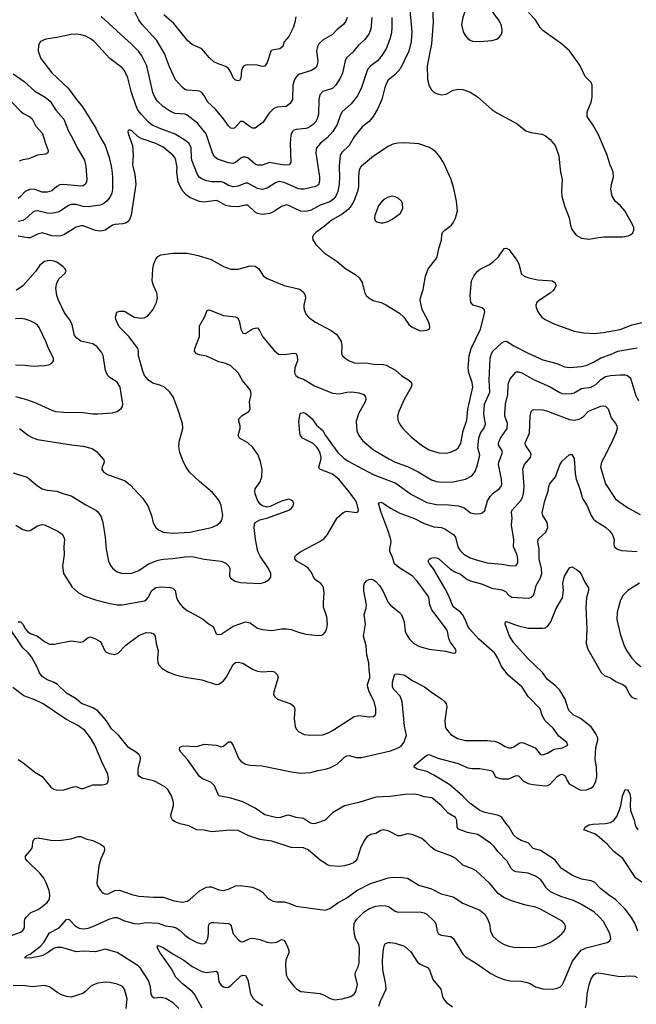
# Model space of a CAD drawing. Header units: inches. Extents: x 1308439 to 1441336, y 959892 to 1036309.
# Tile 71 of 167: x 1353444 to 1358543, y 993065 to 1001211. Entities that reach past the tile are written whole.
import ezdxf

# ---------------------------------------------------------------- set-up
doc = ezdxf.new("R2010")
doc.units = ezdxf.units.IN
doc.header["$MEASUREMENT"] = 0
doc.layers.add('B3050', color=7, linetype='Continuous')
doc.layers.add('B3959', color=7, linetype='Continuous')

msp = doc.modelspace()

# ---------------------------------------------------------------- linework, layer by layer
at = {"layer": 'B3050', "color": 6, "elevation": 3900}
msp.add_lwpolyline([(1357210, 1001414.4), (1357190, 1001406.4), (1357178.2, 1001390), (1357135.7, 1001310), (1357107.9, 1001230), (1357098.5, 1001170), (1357112.4, 1001110), (1357130, 1001077.5), (1357150, 1001055.5), (1357170, 1001041.1), (1357190, 1001034.1), (1357250, 1001029.3), (1357350, 1001037.7), (1357389.1, 1001050.9), (1357412.4, 1001070), (1357428.1, 1001090), (1357434.7, 1001110), (1357434.8, 1001130), (1357424.6, 1001170), (1357404.4, 1001210), (1357310, 1001339.5), (1357250, 1001395.5)], close=True, dxfattribs=at)
at = {"layer": 'B3050', "color": 6}
for points, elevation in [([(1356151.9, 1001230), (1356141.9, 1001198.1), (1356122.8, 1001170), (1356070.2, 1001129.8), (1356030, 1001089), (1355954.3, 1001045.7), (1355917.6, 1001010), (1355907.1, 1000990), (1355899.2, 1000950), (1355909.6, 1000870.4), (1355907.7, 1000852.3), (1355900.9, 1000830), (1355887.5, 1000810), (1355857.4, 1000790), (1355759.1, 1000760.9), (1355741.7, 1000750), (1355726.8, 1000733.2), (1355713.1, 1000706.9), (1355703.6, 1000670), (1355698.7, 1000550), (1355681.1, 1000518.9), (1355647.3, 1000492.7), (1355572, 1000488), (1355544.5, 1000475.5), (1355504.9, 1000435.1), (1355458.1, 1000361.9), (1355390, 1000314), (1355370, 1000313.9), (1355350, 1000323.4), (1355290, 1000369.9), (1355270, 1000368.7), (1355223, 1000317), (1355210, 1000309.9), (1355190, 1000314.3), (1355170, 1000331.5), (1355130, 1000390.3), (1355062.7, 1000470), (1355000.6, 1000530), (1354967.9, 1000587.9), (1354950, 1000609.6), (1354930, 1000619.9), (1354910, 1000623.6), (1354830, 1000626.6), (1354810, 1000634.2), (1354790, 1000649.9), (1354733.4, 1000713.4), (1354682.3, 1000822.3), (1354640.2, 1000930), (1354577.9, 1001037.9), (1354454.3, 1001174.3), (1354430.2, 1001210), (1354390, 1001287.9)], 3400), ([(1356670.2, 1001290), (1356686.8, 1001110), (1356682.6, 1001030), (1356661.5, 1000950), (1356592.2, 1000807.8), (1356550, 1000758.1), (1356490.9, 1000710), (1356479, 1000690), (1356463.7, 1000650), (1356438.8, 1000550), (1356402.6, 1000470), (1356367.7, 1000410), (1356333.9, 1000370), (1356276.6, 1000323.4), (1356210, 1000241.6), (1356169.8, 1000170), (1356107.5, 1000112.5), (1356094.7, 1000090), (1356086.3, 1000000)], 3700), ([(1356857, 1001310), (1356864.5, 1001190), (1356850, 1001010), (1356812.6, 1000830), (1356817.6, 1000717.6), (1356828.3, 1000668.3), (1356850, 1000631.4), (1356870, 1000610.2), (1356890, 1000599.8), (1356929.8, 1000590.2), (1356970, 1000593.5), (1357030, 1000628.5), (1357070, 1000636.8), (1357110, 1000634.3), (1357170.8, 1000610.8), (1357230, 1000573.8), (1357350, 1000466.7), (1357390, 1000440.6), (1357558.3, 1000350), (1357630, 1000290.8), (1357670, 1000278), (1357764.2, 1000264.2), (1357791.6, 1000250), (1357830, 1000220.2), (1357872.1, 1000170), (1357903.5, 1000083.5), (1357912, 1000000)], 3800), ([(1356355.2, 1001230), (1356348.5, 1001131.5), (1356330.6, 1001090), (1356296.6, 1001043.4), (1356243.6, 1000996.4), (1356197.7, 1000942.3), (1356145.4, 1000894.6), (1356134.7, 1000870), (1356112.6, 1000767.4), (1356093.1, 1000726.9), (1356054.4, 1000665.6), (1356030, 1000642.9), (1355950, 1000615.9), (1355926, 1000590), (1355916.7, 1000550), (1355915.5, 1000430), (1355904.4, 1000390), (1355890, 1000364.3), (1355870, 1000343), (1355830, 1000316.7), (1355809.5, 1000310.5), (1355730, 1000303.8), (1355710, 1000296.5), (1355696.3, 1000283.7), (1355685.7, 1000254.3), (1355680.3, 1000190), (1355686.2, 1000030), (1355673.2, 1000010), (1355653.1, 1000006.9), (1355615.8, 1000010), (1355510, 1000028.8), (1355450, 1000008), (1355410, 1000008.2), (1355390, 1000017.1), (1355330, 1000067.6), (1355310, 1000074.7), (1355290, 1000073.6), (1355274, 1000066), (1355230, 1000030.4), (1355210, 1000022.1), (1355170, 1000027.3), (1355078.4, 1000058.4), (1355056.2, 1000076.2), (1355041.2, 1000101.2), (1354986.4, 1000266.4), (1354915.2, 1000355.2), (1354830, 1000421.5), (1354813, 1000430), (1354730, 1000435.7), (1354690, 1000450.8), (1354634.5, 1000490), (1354580.5, 1000540.5), (1354561.4, 1000570), (1354545.4, 1000610), (1354495.9, 1000830), (1354453.3, 1000913.3), (1354425.4, 1000950), (1354370, 1001006.7), (1354117.2, 1001237.2)], 3500), ([(1355726.4, 1001233.6), (1355719.9, 1001190), (1355707.4, 1001150), (1355670, 1001072.4), (1355631.4, 1001028.6), (1355620.1, 1000990), (1355596.6, 1000970), (1355530, 1000958.1), (1355520.1, 1000950), (1355490, 1000856.3), (1355470, 1000826.1), (1355450, 1000825), (1355410, 1000833.9), (1355330, 1000837.3), (1355310, 1000834.5), (1355294.8, 1000825.2), (1355286, 1000814), (1355277.5, 1000790), (1355271.5, 1000728.5), (1355265.1, 1000710), (1355250, 1000705.9), (1355228.5, 1000710), (1355208.2, 1000730), (1355190, 1000775.7), (1355170, 1000807.8), (1355150, 1000823.2), (1355085.3, 1000845.3), (1355050, 1000863.2), (1355010, 1000897.1), (1354949, 1000969), (1354870, 1001007.1), (1354835.2, 1001035.2), (1354718.4, 1001178.4), (1354635.6, 1001250)], 3300), ([(1356520.9, 1001230), (1356521.8, 1001150), (1356517.8, 1001102.2), (1356506, 1001050), (1356474.2, 1000970), (1356434.4, 1000905.6), (1356403.8, 1000870), (1356349, 1000830), (1356321.7, 1000798.3), (1356271.3, 1000648.7), (1356239, 1000581), (1356184.3, 1000515.7), (1356110.9, 1000449.1), (1356097.3, 1000422.7), (1356070, 1000344), (1356034.8, 1000285.2), (1355986.3, 1000233.7), (1355931, 1000189), (1355899.8, 1000150), (1355893.3, 1000110), (1355909.5, 1000000)], 3600), ([(1358331.9, 1000000), (1358328.4, 1000008.4), (1358302.4, 1000090), (1358230, 1000258.8), (1358190, 1000331.6), (1358137.5, 1000410), (1358138, 1000450), (1358169.2, 1000530), (1358179.2, 1000570), (1358178.5, 1000670), (1358170.5, 1000690), (1358119.7, 1000739.7), (1358075.1, 1000835.1), (1357990, 1000952.5), (1357924.1, 1001010), (1357770, 1001121.3), (1357747.2, 1001147.2), (1357710.4, 1001210.4), (1357652.7, 1001270)], 3800), ([(1354887.4, 1000000), (1354868.6, 1000050), (1354864.4, 1000070), (1354863.3, 1000150), (1354845.8, 1000185.8), (1354810, 1000214.8), (1354730, 1000264.4), (1354610, 1000306.9), (1354539.6, 1000339.6), (1354510, 1000363.8), (1354450, 1000425.9), (1354422.2, 1000462.2), (1354403.1, 1000503.1), (1354367.3, 1000610), (1354338.2, 1000730), (1354310, 1000789.3), (1354290, 1000813.2), (1354190, 1000890.7), (1354059.5, 1001030), (1354030, 1001052.7), (1353990, 1001073.6), (1353950, 1001086.6), (1353910, 1001092.1), (1353870, 1001088.9), (1353750, 1001063.5), (1353658.6, 1001050), (1353617.1, 1001030), (1353598.6, 1001001.4), (1353597.2, 1000950), (1353617.9, 1000890), (1353710.4, 1000770), (1353845.4, 1000645.4), (1353912.7, 1000550), (1353964, 1000490), (1354074.5, 1000314.5), (1354110, 1000238), (1354149.9, 1000169.9), (1354165.7, 1000130), (1354184, 1000070), (1354199.1, 1000000)], 3600), ([(1353390, 1000761.9), (1353480, 1000700), (1353570, 1000618.9), (1353655, 1000570), (1353696.4, 1000536.4), (1353742.9, 1000462.9), (1353808.1, 1000388.1), (1353847.8, 1000290), (1353881.7, 1000230), (1353917.9, 1000150), (1353979.5, 1000050), (1353988.7, 1000010), (1353989.6, 1000000)], 3500), ([(1353339.6, 1000570), (1353450, 1000454), (1353475, 1000435), (1353528.3, 1000408.3), (1353547.7, 1000390), (1353578.3, 1000330), (1353633.5, 1000270), (1353654.3, 1000194.3), (1353680.3, 1000130), (1353676.9, 1000110), (1353661, 1000099), (1353590, 1000089.6), (1353518.9, 1000061.1), (1353470, 1000052.2), (1353439.2, 1000040.8)], 3400), ([(1354743.5, 1000000), (1354734.9, 1000050), (1354728, 1000070), (1354711, 1000090), (1354630, 1000155.7), (1354570, 1000187.1), (1354447.5, 1000227.5), (1354422.3, 1000242.3), (1354370, 1000290.8), (1354350, 1000299.9), (1354338.4, 1000290), (1354339.9, 1000270), (1354375.4, 1000170), (1354382.4, 1000090), (1354377.2, 1000010), (1354379.6, 1000000)], 3700), ([(1356961.7, 1000000), (1356948.4, 1000028.4), (1356917.3, 1000077.3), (1356881.4, 1000121.4), (1356833.7, 1000153.7), (1356743.8, 1000183.8), (1356630, 1000193.3), (1356570, 1000190.3), (1356530, 1000180.7), (1356490, 1000162.8), (1356370, 1000083.1), (1356271.7, 1000000)], 3800)]:
    msp.add_lwpolyline(points, dxfattribs=dict(at, elevation=elevation))
at = {"layer": 'B3959', "color": 6}
for points, elevation in [([(1354379.6, 1000000), (1354397, 999930), (1354403.9, 999850), (1354366.7, 999593.3), (1354350.1, 999550), (1354328.3, 999531.7), (1354297.4, 999522.6), (1354230, 999517.9), (1354210, 999512), (1354150, 999471), (1354130, 999464.1), (1354110, 999461.8), (1354070, 999466.7), (1353970, 999504.3), (1353950, 999506.9), (1353910, 999495), (1353810, 999431.6), (1353770, 999421.3), (1353710, 999423.2), (1353630, 999446.9), (1353590, 999436.6), (1353530, 999407.6), (1353510, 999405.5), (1353430, 999420)], 3700), ([(1354199.1, 1000000), (1354206.3, 999966.3), (1354211.5, 999910), (1354211.8, 999810), (1354205.2, 999774.8), (1354193.7, 999750), (1354167.1, 999712.9), (1354140.6, 999690), (1354110, 999676.6), (1354010, 999662.8), (1353970, 999665), (1353910, 999681.4), (1353870, 999681.5), (1353847.1, 999672.9), (1353770, 999621.6), (1353710, 999607.4), (1353670, 999609), (1353590, 999629.4), (1353570, 999626.7), (1353550, 999615), (1353490, 999559.5), (1353470, 999549.8), (1353430, 999541.8)], 3600), ([(1353989.6, 1000000), (1353999.4, 999890), (1353996.7, 999870), (1353986.7, 999850), (1353970, 999837.1), (1353950, 999832.8), (1353810, 999847.2), (1353776, 999844), (1353750, 999830.4), (1353710, 999796.4), (1353670, 999782.9), (1353630, 999784.5), (1353570, 999805.5), (1353530, 999808.7), (1353490, 999790.2), (1353450, 999747), (1353430, 999731.2)], 3500), ([(1356086.3, 1000000), (1356085.4, 999990), (1356089.3, 999910), (1356086.5, 999850), (1356075.2, 999790), (1356059.1, 999750), (1356042.5, 999730), (1356010, 999704.2), (1355930, 999677.6), (1355850, 999632), (1355810, 999624.1), (1355770, 999628.2), (1355730, 999642.4), (1355670, 999674.1), (1355650, 999678.6), (1355610, 999666.5), (1355550, 999627.2), (1355511.9, 999608.1), (1355450, 999599.2), (1355410, 999607.2), (1355390, 999618.2), (1355330, 999675.2), (1355310, 999677.4), (1355250, 999663.6), (1355190, 999665.2), (1355150, 999673.8), (1355090, 999707.4), (1355070, 999713.9), (1354970, 999700.5), (1354930, 999707), (1354890, 999722.2), (1354850, 999741.1), (1354821.2, 999761.2), (1354793.3, 999793.3), (1354770, 999832.3), (1354755.8, 999870), (1354748, 999912), (1354743.6, 999950), (1354745.2, 999990), (1354743.5, 1000000)], 3700), ([(1355909.5, 1000000), (1355922.7, 999910), (1355923.9, 999876.1), (1355914.9, 999845.1), (1355890.3, 999829.7), (1355796.9, 999810), (1355770, 999808.6), (1355750, 999812.8), (1355630, 999863.3), (1355590, 999872.6), (1355558.1, 999861.9), (1355490, 999816.3), (1355450, 999805.7), (1355410, 999815.2), (1355330, 999857.7), (1355310, 999859.7), (1355250, 999834.9), (1355210, 999828.3), (1355170, 999838.6), (1355130, 999863.4), (1355110, 999869.8), (1355029.1, 999869.1), (1354990, 999878.4), (1354950, 999895), (1354929, 999909), (1354913.8, 999930), (1354887.4, 1000000)], 3600), ([(1356271.7, 1000000), (1356265.4, 999994.6), (1356251.1, 999968.9), (1356245.4, 999910), (1356245.5, 999830), (1356237.8, 999790), (1356206.7, 999710), (1356185.8, 999670), (1356160.2, 999639.8), (1356110, 999600.9), (1356020.5, 999550), (1355960.9, 999499.1), (1355892.2, 999450), (1355872.5, 999430), (1355865.6, 999410), (1355868.9, 999390), (1355892.4, 999350), (1355961.7, 999281.7), (1356069.5, 999210), (1356142.4, 999150), (1356222.4, 999102.4), (1356253.5, 999073.5), (1356275.6, 999035.6), (1356295.7, 998955.7), (1356310.5, 998930.5), (1356330.1, 998910.1), (1356368, 998888), (1356433.4, 998870), (1356473.2, 998853.2), (1356584.1, 998784.1), (1356621, 998750), (1356662.9, 998690), (1356690, 998667.1), (1356750, 998639.7), (1356770, 998636.5), (1356810, 998641.1), (1356830, 998651), (1356834.9, 998665.1), (1356832.5, 998690), (1356816.5, 998730), (1356773.8, 998810), (1356755.8, 998890), (1356758.5, 998910), (1356781.6, 998978.4), (1356799.6, 999090), (1356822, 999150), (1356886.7, 999230), (1356896.6, 999250), (1356910, 999317.4), (1356933.5, 999386.5), (1356934.7, 999430), (1356941.4, 999450), (1356959.1, 999470), (1357013.7, 999510), (1357029.1, 999530.9), (1357047.2, 999570), (1357063.7, 999630), (1357055.1, 999710), (1357035.6, 999815.6), (1357012.9, 999890), (1356961.7, 1000000)], 3800), ([(1357912, 1000000), (1357917.1, 999950), (1357931.6, 999890), (1357925.4, 999790), (1357928.9, 999750), (1357950.7, 999670), (1357989.2, 999570.8), (1357998.1, 999510), (1358010, 999476.5), (1358047.3, 999427.3), (1358090, 999402.2), (1358150, 999395.3), (1358230, 999408.6), (1358274.5, 999414.5), (1358430, 999414.7), (1358476.8, 999423.2), (1358494.7, 999430), (1358513.5, 999446.5), (1358522.4, 999470), (1358521.7, 999490), (1358515.3, 999510), (1358449.2, 999630), (1358414, 999670), (1358369, 999709), (1358342.8, 999750), (1358331.5, 999810), (1358337.6, 999850), (1358356, 999910), (1358352.7, 999950), (1358331.9, 1000000)], 3800), ([(1353442.2, 997830), (1353517.8, 997770), (1353551.5, 997751.5), (1353590, 997738.1), (1353873.4, 997693.4), (1353970, 997683.7), (1354044.2, 997664.2), (1354078.3, 997638.3), (1354138.8, 997570), (1354141.1, 997550), (1354125.1, 997510), (1354124.3, 997490), (1354136.4, 997470), (1354170, 997448.5), (1354316.9, 997396.9), (1354359.9, 997359.9), (1354462, 997250), (1354502.6, 997190), (1354533.5, 997110), (1354548.2, 997048.2), (1354569.7, 997009.7), (1354592.5, 996990), (1354630, 996970.5), (1354710, 996963.1), (1354850, 996971.7), (1355030, 997010.7), (1355075.2, 997030), (1355102.7, 997050), (1355116.2, 997070), (1355122.6, 997110), (1355111, 997191), (1355093.8, 997230), (1355070, 997264.5), (1355038.4, 997298.4), (1354931.6, 997390), (1354848.9, 997468.9), (1354819.5, 997510), (1354799.1, 997550), (1354769.5, 997630), (1354760.9, 997679.1), (1354764.5, 997730), (1354792.2, 997830), (1354789.9, 997870), (1354751.8, 997990), (1354713, 998090), (1354685.4, 998130), (1354640.4, 998170), (1354610, 998185.5), (1354544.4, 998204.4), (1354510, 998229), (1354489.4, 998250), (1354473.7, 998273.7), (1354462.8, 998302.8), (1354427.6, 998430), (1354426.1, 998470), (1354420.1, 998490), (1354350, 998586.1), (1354267.2, 998670), (1354240.2, 998730), (1354236.5, 998750), (1354246.6, 998790), (1354270, 998800.8), (1354310, 998798.4), (1354390, 998750.1), (1354450, 998741.1), (1354474.4, 998745.6), (1354500.6, 998759.4), (1354544.9, 998810), (1354574.6, 998870), (1354582.8, 998910), (1354578.4, 998950), (1354550.8, 999010.8), (1354540.2, 999050), (1354545.7, 999150), (1354553.1, 999190), (1354568.9, 999231.1), (1354587.2, 999252.8), (1354610, 999264.7), (1354710, 999279.3), (1354830, 999279.6), (1354920.7, 999260.7), (1355028, 999228), (1355130, 999168), (1355190, 999147.4), (1355250, 999147.5), (1355350, 999175.1), (1355390, 999173.1), (1355420.6, 999150), (1355459.2, 999090), (1355490, 999069.2), (1355630, 999013.2), (1355750, 998983.4), (1355773, 998973), (1355793.5, 998953.5), (1355805.7, 998930), (1355808.4, 998910), (1355793.2, 998850), (1355792.4, 998830), (1355796.3, 998810), (1355813.2, 998773.2), (1355832.8, 998750), (1355885, 998710), (1356019.6, 998639.6), (1356065.5, 998605.5), (1356103.1, 998550), (1356108.9, 998510), (1356104.8, 998450), (1356114.8, 998430), (1356135.7, 998410), (1356170, 998387.7), (1356213.1, 998373.1), (1356250, 998369.8), (1356310, 998372.5), (1356370, 998362.4), (1356450, 998358.7), (1356473.4, 998353.4), (1356551.1, 998311.1), (1356605.5, 998265.5), (1356661.1, 998230), (1356684, 998210), (1356688, 998190), (1356681.3, 998170), (1356624.1, 998070), (1356578.7, 997970), (1356569.3, 997930), (1356574, 997890), (1356595.1, 997850), (1356611.2, 997830), (1356681.3, 997761.3), (1356767.3, 997690), (1356830, 997652.6), (1356910, 997628.7), (1356970, 997625.9), (1357008, 997632), (1357050, 997651.4), (1357070, 997668.7), (1357091.8, 997708.2), (1357112.8, 997810), (1357142.6, 997897.4), (1357149.1, 997990), (1357190.9, 998170), (1357187.1, 998210), (1357159.6, 998290), (1357152.4, 998330), (1357161.5, 998430), (1357178.6, 998490), (1357256.2, 998650), (1357290.9, 998790), (1357288.1, 998810), (1357270, 998827.5), (1357194, 998850), (1357175.2, 998870), (1357168.3, 998930), (1357180.3, 999050), (1357199.9, 999090), (1357229.3, 999130.7), (1357252.9, 999147.1), (1357330, 999184.9), (1357363.3, 999210), (1357403.1, 999250), (1357450, 999317.8), (1357470, 999321.9), (1357490, 999310.8), (1357550, 999231.1), (1357572.9, 999190), (1357592.3, 999112.3), (1357615.5, 999090), (1357654.9, 999074.9), (1357730, 999059.2), (1357850, 999050.6), (1357873.1, 999033.1), (1357876.8, 999010), (1357870.7, 998990), (1357854.6, 998970), (1357831.1, 998948.9), (1357742.6, 998890), (1357721.3, 998870), (1357712.3, 998850), (1357714, 998830), (1357730, 998794), (1357762.9, 998750), (1357789.2, 998730), (1357856.9, 998696.9), (1358030, 998633.4), (1358110, 998620.4), (1358193.9, 998613.9), (1358270, 998622.6), (1358410, 998647.7), (1358510, 998686), (1358590, 998705.8)], 3700), ([(1353410, 998094), (1353491.8, 998071.8), (1353570, 998045.3), (1353710, 997979.5), (1353740.9, 997970), (1353810, 997963.5), (1353970, 997959.9), (1354050, 997949.3), (1354090, 997949), (1354210, 997958.3), (1354249.6, 997970.4), (1354284.3, 997995.7), (1354292.7, 998010), (1354296.1, 998030), (1354273.7, 998170), (1354251, 998210.9), (1354190, 998249.9), (1354170, 998270.9), (1354154.7, 998310), (1354134.1, 998434.1), (1354119.6, 998459.6), (1354083.5, 998503.5), (1354050, 998530.7), (1353950, 998552.7), (1353915.5, 998575.5), (1353897.4, 998597.4), (1353877.8, 998690), (1353856, 998730), (1353812.8, 998790), (1353764.4, 998890), (1353749.9, 998930.1), (1353742.7, 998990), (1353750, 999035.2), (1353769.2, 999070.8), (1353815.8, 999110), (1353828.4, 999130), (1353818.8, 999150), (1353800.2, 999170), (1353750, 999204.4), (1353726.8, 999213.2), (1353690, 999218.8), (1353649.2, 999210), (1353610, 999179), (1353573.2, 999126.8), (1353470.7, 999009.3), (1353414.3, 998970)], 3800), ([(1353390, 997462.3), (1353506.7, 997426.7), (1353590, 997355.2), (1353629.5, 997329.5), (1353670, 997317.8), (1353750, 997309.3), (1353799.6, 997290), (1353870, 997270.7), (1353990, 997196.2), (1354072.9, 997152.9), (1354090, 997138.8), (1354116.9, 997096.9), (1354130.1, 997050), (1354150.4, 996930), (1354159.9, 996830), (1354179.4, 996730), (1354194.7, 996694.7), (1354210, 996672.9), (1354250, 996642.4), (1354293.4, 996630), (1354370, 996631.5), (1354430, 996653.5), (1354510, 996710.2), (1354590, 996739.7), (1354630, 996748.8), (1354710, 996753.5), (1354810, 996768.1), (1354870, 996769.1), (1354970, 996747.4), (1355110.1, 996730.1), (1355150, 996714.3), (1355173.9, 996690), (1355180.7, 996670), (1355179.8, 996610), (1355188.2, 996590), (1355225.4, 996565.4), (1355270, 996555.3), (1355430, 996547.2), (1355470, 996556.6), (1355503.4, 996576.6), (1355519.7, 996600.3), (1355521.2, 996630), (1355502.9, 996670), (1355432.2, 996772.2), (1355414.6, 996810), (1355394.8, 996910), (1355383.3, 997010), (1355385, 997034.9), (1355392.2, 997050), (1355430, 997073.6), (1355495.1, 997090), (1355670, 997152), (1355692.6, 997170), (1355706.3, 997190), (1355709.7, 997210), (1355700.5, 997230), (1355670, 997245.1), (1355610, 997227.4), (1355516.4, 997183.6), (1355490, 997179), (1355450, 997189.4), (1355430, 997204.7), (1355410, 997236.8), (1355390.4, 997289.6), (1355387.4, 997310), (1355390.4, 997330), (1355431.5, 997388.5), (1355447.7, 997430), (1355448.4, 997490), (1355436, 997556), (1355412.5, 997612.6), (1355372.5, 997672.5), (1355331.3, 997710), (1355260.7, 997750), (1355250.7, 997770), (1355267.7, 997830), (1355267.3, 997850), (1355254.9, 997890), (1355257, 997910), (1355284.1, 997935.9), (1355339.8, 997970), (1355349.8, 997990), (1355345, 998050), (1355356.9, 998110), (1355356.3, 998130), (1355349.5, 998150), (1355285.2, 998225.2), (1355249.5, 998290), (1355190, 998347.7), (1355150, 998367.8), (1355090, 998381.1), (1354990, 998427.9), (1354930, 998438.6), (1354907, 998447), (1354888.5, 998468.5), (1354892.5, 998490), (1354931.1, 998590), (1354930, 998677.4), (1354971.6, 998750), (1354995.3, 998804.7), (1355010, 998811.6), (1355130, 998763.7), (1355230, 998752.7), (1355245.4, 998745.4), (1355259.1, 998719.1), (1355273.7, 998650), (1355290, 998617.2), (1355310, 998614.5), (1355370, 998652.7), (1355390, 998660.2), (1355410, 998661.5), (1355425.7, 998645.7), (1355451.9, 998590), (1355550, 998471.4), (1355584.7, 998444.7), (1355630, 998439.8), (1355710, 998453), (1355730, 998448.1), (1355739.2, 998430), (1355740.4, 998390), (1355718.4, 998330), (1355716.1, 998290), (1355727.4, 998267.4), (1355750, 998250.1), (1355790, 998237.7), (1355882.2, 998182.2), (1356030, 998122.2), (1356090, 998115.3), (1356150, 998129.8), (1356190, 998132.2), (1356250, 998123.7), (1356288.7, 998110), (1356304.4, 998090), (1356306.8, 998070), (1356301.9, 998050), (1356245.4, 997950), (1356227.1, 997890), (1356233.2, 997810), (1356249.5, 997770), (1356278.9, 997730), (1356370, 997652.6), (1356496.8, 997576.8), (1356550, 997550.4), (1356650, 997515.7), (1356739.1, 997470), (1356850, 997404.6), (1356890, 997389.8), (1356930, 997384.1), (1357030, 997387.7), (1357131.2, 997408.8), (1357183.5, 997436.5), (1357210, 997472.3), (1357230.5, 997529.5), (1357249.1, 997609.1), (1357234.2, 997670), (1357240, 997750), (1357254, 997790), (1357285.8, 997834.2), (1357296.4, 997863.6), (1357281.8, 997950), (1357288.9, 998030), (1357332.6, 998130), (1357326.9, 998230), (1357333.8, 998410), (1357345.3, 998450), (1357356.5, 998470), (1357430, 998538.4), (1357450, 998549.3), (1357470, 998550.1), (1357530, 998512.2), (1357650, 998451.1), (1357770, 998398), (1357885.9, 998365.9), (1357950, 998340.2), (1357993.3, 998333.3), (1358090, 998340.9), (1358130, 998349.6), (1358190, 998377.6), (1358250, 998413.4), (1358330, 998440.4), (1358391.1, 998468.9), (1358550, 998496.3)], 3600), ([(1353410, 998356.5), (1353490, 998354.1), (1353555.4, 998344.6), (1353650, 998349.1), (1353684.6, 998355.4), (1353710.4, 998369.6), (1353722.9, 998390), (1353722.6, 998410), (1353684.5, 998484.5), (1353660.5, 998550), (1353604.2, 998664.2), (1353590, 998683.7), (1353570, 998699.9), (1353530, 998720.8), (1353490, 998734.5), (1353450, 998740.3), (1353410, 998736.5)], 3900), ([(1353413, 997030), (1353470, 996993.6), (1353510, 996983.1), (1353530, 996986.3), (1353590, 997022.4), (1353630, 997034.4), (1353650, 997030.9), (1353759.3, 996979.3), (1353793.8, 996953.8), (1353809.6, 996930), (1353813.5, 996910), (1353809.5, 996850), (1353812.7, 996787.3), (1353797.1, 996690), (1353806.8, 996630), (1353877.2, 996517.2), (1353930.1, 996470), (1353982.5, 996442.5), (1354070, 996412), (1354190, 996382.2), (1354250, 996370.9), (1354290, 996371), (1354476, 996404), (1354490, 996411.6), (1354505.4, 996430), (1354537.9, 996490), (1354570, 996512.5), (1354610, 996518.1), (1354690, 996514.3), (1354710, 996507.3), (1354728.4, 996490), (1354740.9, 996430), (1354749.4, 996410), (1354770, 996375.5), (1354790, 996352.5), (1354830, 996321.9), (1354955.1, 996255.1), (1355010, 996211.3), (1355044.7, 996190), (1355069.4, 996130), (1355083.7, 996123.7), (1355110, 996127.2), (1355210, 996193.7), (1355310, 996229.5), (1355350, 996220.4), (1355410, 996177.3), (1355450, 996166.8), (1355530, 996157.8), (1355610, 996172.1), (1355650, 996172.6), (1355690, 996165.2), (1355750, 996143.3), (1355810, 996128.1), (1355910, 996116.1), (1355940.9, 996119.1), (1355954.6, 996125.4), (1355973.4, 996146.6), (1355984, 996176), (1355989.1, 996210.9), (1355982.9, 996270), (1355957.7, 996350), (1355956.2, 996390), (1355962.9, 996470), (1355956.5, 996510), (1355949, 996530), (1355932.5, 996550), (1355892.8, 996572.8), (1355883.1, 996583.1), (1355856.9, 996636.9), (1355831.1, 996670), (1355807.4, 996690), (1355734.8, 996730), (1355718.7, 996750), (1355719.1, 996770), (1355739, 996790), (1355769.4, 996810), (1355925.9, 996894.1), (1355961.5, 996918.5), (1355988.4, 996951.6), (1356070, 997089.4), (1356110, 997126.5), (1356130, 997138.5), (1356150, 997143.7), (1356230, 997132.8), (1356240.3, 997139.7), (1356245.9, 997154.1), (1356233.4, 997210), (1356224.5, 997230), (1356170, 997304.6), (1356082.9, 997410), (1356030, 997450.3), (1355930.6, 997490), (1355921.4, 997501.4), (1355917, 997510), (1355934.3, 997565.7), (1355937.1, 997590), (1355930, 997624.5), (1355915.5, 997655.5), (1355898.4, 997678.4), (1355870, 997703.6), (1355782, 997750), (1355765.8, 997770), (1355760.3, 997790), (1355751.1, 997890), (1355764.8, 997950), (1355770, 997955.6), (1355790, 997960.9), (1355810, 997952), (1355863.1, 997910), (1355897.8, 997857.8), (1355950, 997811.2), (1355974.1, 997770), (1356075.9, 997630), (1356124.1, 997584.1), (1356160, 997560), (1356368.2, 997448.2), (1356555.7, 997375.7), (1356683.9, 997283.9), (1356810, 997217.4), (1356890, 997198.8), (1356990, 997198.2), (1357069.5, 997189.5), (1357115.7, 997175.7), (1357171.3, 997131.3), (1357210, 997123.6), (1357254.1, 997125.9), (1357270, 997130.9), (1357290.8, 997149.2), (1357313.5, 997230), (1357334.9, 997265.1), (1357363.2, 997296.8), (1357409.8, 997330.2), (1357425, 997350), (1357430, 997365.6), (1357428.6, 997410), (1357403, 997530), (1357406.1, 997550), (1357437.2, 997630), (1357431.5, 997650), (1357404.8, 997690), (1357403.1, 997710), (1357420.2, 997750), (1357476.8, 997830), (1357476.9, 997870), (1357457, 997930), (1357455.3, 997950), (1357462, 998030), (1357481.2, 998110), (1357482.8, 998190), (1357487.9, 998212.1), (1357501.5, 998238.5), (1357550, 998297.4), (1357570, 998298.1), (1357595.8, 998290), (1357693.3, 998233.3), (1357830, 998174.5), (1357910, 998127.4), (1357930, 998119.6), (1357970, 998114.4), (1358010, 998118), (1358030, 998124.7), (1358090, 998159.9), (1358170.2, 998169.8), (1358207.5, 998192.5), (1358250, 998235.5), (1358290, 998258.3), (1358330, 998267.9), (1358410, 998273.6), (1358450, 998273.3), (1358470, 998268.1), (1358490, 998250.5), (1358497, 998237), (1358539.8, 998099.8), (1358561.9, 998061.9)], 3500), ([(1353430, 996229.2), (1353450, 996230.2), (1353470, 996210.2), (1353492, 996170), (1353510, 996147.6), (1353532.7, 996132.7), (1353590, 996111), (1353650, 996065.5), (1353690, 996045.2), (1353730, 996045.5), (1353870, 996071.9), (1353950, 996061.5), (1353970, 996066.8), (1354010, 996099.9), (1354030, 996105.2), (1354072, 996090), (1354108, 996068), (1354124.5, 996044.5), (1354147.8, 995990), (1354159.5, 995979.5), (1354186.5, 995966.5), (1354230, 995958.8), (1354257.7, 995970), (1354322.9, 996037.1), (1354430, 996115.7), (1354490, 996140.1), (1354530, 996138.7), (1354550.2, 996130), (1354564.1, 996110), (1354571.2, 996050), (1354589.6, 995990), (1354582.9, 995930), (1354586.3, 995890), (1354596, 995870), (1354622.9, 995842.9), (1354674, 995814), (1354731.1, 995791.1), (1354812.1, 995772.1), (1354950, 995751), (1355070, 995711.8), (1355090, 995714.4), (1355130, 995742.3), (1355152.2, 995770), (1355210, 995875.4), (1355230, 995892.4), (1355250, 995896.2), (1355290, 995886.2), (1355370, 995837.4), (1355410, 995821.7), (1355450, 995816.5), (1355530, 995820.5), (1355550, 995816.2), (1355574.4, 995794.4), (1355580.3, 995770), (1355544.6, 995650), (1355543.4, 995630), (1355550.6, 995610.6), (1355575.4, 995590), (1355687.2, 995550), (1355711.6, 995531.6), (1355718.8, 995510), (1355713.1, 995430), (1355721.2, 995361.2), (1355735.6, 995335.6), (1355750, 995321.5), (1355797.8, 995297.8), (1355850.8, 995290.8), (1355950, 995293.8), (1355990, 995307.8), (1356030, 995329.1), (1356210, 995446.9), (1356250, 995455.2), (1356335.6, 995444.4), (1356370, 995446.7), (1356382.4, 995457.6), (1356388.6, 995471.4), (1356388.2, 995511.8), (1356374.5, 995570), (1356335.4, 995650), (1356322.1, 995690), (1356320.6, 995710), (1356339.2, 995770), (1356340.4, 995790), (1356333.9, 995830), (1356332.5, 995890), (1356314.2, 995954.2), (1356308.5, 996030), (1356287.3, 996110), (1356304.2, 996210), (1356292, 996290), (1356310, 996343.6), (1356312.1, 996370), (1356290, 996486.6), (1356289.2, 996530), (1356296.4, 996550), (1356311.4, 996568.6), (1356330, 996579.7), (1356350, 996582), (1356370, 996576.8), (1356390, 996563.5), (1356420.1, 996530), (1356450, 996481.2), (1356492.5, 996390), (1356510, 996368.1), (1356583.2, 996310), (1356601, 996290), (1356623.3, 996230), (1356632, 996152), (1356639.4, 996130), (1356666.8, 996086.8), (1356703.9, 996050), (1356750, 996025.2), (1356830, 996004.6), (1356966.3, 995986.3), (1357028.7, 995971.3), (1357047, 995973), (1357053.4, 995986.6), (1357045.5, 996010), (1357002.8, 996062.8), (1356992.3, 996092.3), (1356982.5, 996150), (1356973.2, 996170), (1356851.1, 996330), (1356837, 996370), (1356827.6, 996430), (1356816.5, 996450), (1356730, 996566.8), (1356690.2, 996610), (1356578.3, 996678.3), (1356543.2, 996710), (1356524.7, 996770), (1356505.8, 996810), (1356504, 996830), (1356514.9, 996890), (1356512.6, 996910), (1356488.2, 996988.2), (1356430, 997141.6), (1356410, 997211.8), (1356430, 997220.1), (1356450, 997212.3), (1356510, 997170.8), (1356588, 997128), (1356710, 997084.7), (1356790, 997041.8), (1356870, 997015.7), (1356930, 997010.3), (1356959.2, 996999.2), (1357035.1, 996950), (1357048.7, 996930), (1357068.5, 996850), (1357083.2, 996823.2), (1357117.5, 996790), (1357170, 996760), (1357210, 996744.3), (1357310, 996716.7), (1357430, 996705.6), (1357510, 996692.5), (1357550, 996696.5), (1357563.7, 996716.3), (1357564.8, 996750), (1357554.3, 996790), (1357528.9, 996850), (1357530, 996910), (1357512.5, 997030), (1357517.6, 997090), (1357510, 997130), (1357514.7, 997150), (1357587.9, 997232.1), (1357601.5, 997258.5), (1357610.3, 997290), (1357615.1, 997350), (1357604.7, 997495.3), (1357619.1, 997530), (1357668.2, 997590), (1357672.8, 997610), (1357669.1, 997630), (1357627.5, 997690), (1357624.1, 997710), (1357660.7, 997790), (1357666, 997930), (1357674.2, 997970), (1357690, 997987.1), (1357770, 997982.6), (1357810, 997972.1), (1357990, 997902.1), (1358030, 997897.2), (1358070, 997906.7), (1358090, 997916.2), (1358110, 997930.7), (1358145.8, 997970), (1358161.3, 997978.7), (1358250, 998012.8), (1358270, 998017.1), (1358290, 998015), (1358310, 997991.7), (1358336.5, 997916.5), (1358372.6, 997870), (1358382.7, 997850), (1358385.1, 997830), (1358373.9, 997790), (1358346.8, 997730), (1358288.8, 997610), (1358254.8, 997550), (1358248.7, 997510), (1358287.4, 997370), (1358369.9, 997249.9), (1358390.9, 997230), (1358479.2, 997170), (1358576.1, 997116.1)], 3400), ([(1354761.2, 993030), (1354715.8, 993075.8), (1354653, 993113), (1354610, 993120.6), (1354557.3, 993117.3), (1354543.3, 993123.3), (1354531.6, 993150), (1354525.6, 993210), (1354510, 993261.1), (1354443.9, 993363.9), (1354424.9, 993384.9), (1354250, 993493.4), (1354150, 993520.5), (1354070, 993499.6), (1353970, 993504), (1353910, 993498.1), (1353830, 993525.4), (1353790, 993534.4), (1353750, 993535.6), (1353730, 993529.1), (1353675, 993490), (1353630, 993467.3), (1353530, 993448.2), (1353483.5, 993450), (1353501.5, 993470), (1353530, 993480.6), (1353614.9, 993545.1), (1353642.4, 993577.6), (1353690, 993656.1), (1353770, 993698.9), (1353830, 993766.1), (1353850, 993770.9), (1353908.1, 993708.1), (1353935.5, 993695.5), (1353969.6, 993689.6), (1354010, 993696.2), (1354050, 993709.4), (1354190, 993771.9), (1354230, 993783.9), (1354250, 993782.7), (1354310, 993755.3), (1354390, 993732.6), (1354430, 993731.8), (1354490, 993741.5), (1354590, 993735.3), (1354650, 993713.1), (1354710, 993706.3), (1354737.3, 993697.3), (1354770, 993676.2), (1354810, 993637.7), (1354849.3, 993609.3), (1354910, 993576.3), (1354950, 993564.7), (1354970, 993567), (1354982.4, 993577.6), (1355000.6, 993610), (1355005.8, 993650), (1355004.5, 993710), (1355010, 993730.1), (1355030, 993740.9), (1355050, 993741.8), (1355170, 993735), (1355190, 993723.2), (1355209.6, 993649.6), (1355250, 993600.8), (1355270, 993583.7), (1355290, 993580.8), (1355350, 993610.1), (1355370, 993611.6), (1355430, 993600.9), (1355490, 993579.9), (1355530, 993572.8), (1355570, 993578.3), (1355610, 993602), (1355630, 993597.2), (1355656.3, 993550), (1355670.5, 993510), (1355670.1, 993489.9), (1355643.8, 993430), (1355641.8, 993390), (1355646.9, 993310), (1355667.2, 993270), (1355710, 993215.6), (1355737.2, 993190), (1355770, 993172.4), (1355930, 993154.8), (1355962.1, 993142.1), (1356012.1, 993112.1), (1356050, 993102.3), (1356110, 993110), (1356182.4, 993130), (1356210, 993147.8), (1356223.7, 993170), (1356237.9, 993230), (1356218, 993310), (1356221.9, 993330), (1356243.8, 993376.2), (1356251.6, 993408.4), (1356255.1, 993530), (1356250, 993559), (1356223.8, 993603.8), (1356214.5, 993630), (1356207.4, 993690), (1356210.9, 993730), (1356217.9, 993750), (1356231.7, 993770), (1356290, 993827.5), (1356330, 993854.1), (1356390, 993876.1), (1356430, 993882.2), (1356470, 993880.9), (1356493.3, 993873.3), (1356550, 993835.9), (1356570, 993828.8), (1356750, 993830), (1356790, 993822.6), (1356810, 993810), (1356874.5, 993750), (1356885, 993730), (1356896, 993670), (1356908.9, 993648.9), (1356930, 993637.6), (1357006.7, 993626.7), (1357030, 993612.5), (1357110, 993481), (1357130, 993457.5), (1357223.1, 993403.1), (1357340.5, 993320.5), (1357392.4, 993292.4), (1357450, 993270.4), (1357500.3, 993260.3), (1357590, 993257.7), (1357629.8, 993249.8), (1357659.1, 993239.1), (1357710, 993210.1), (1357770, 993194.3), (1357850, 993190.1), (1357890, 993198.2), (1357910, 993208), (1357930, 993227.6), (1357945.3, 993254.7), (1358016.5, 993423.5), (1358088.1, 993511.9), (1358130, 993533.6), (1358302.2, 993577.8), (1358323.7, 993590), (1358333.3, 993610), (1358324.6, 993650), (1358272.1, 993750), (1358237.3, 993790), (1358191.6, 993831.6), (1358090, 993891), (1358023.3, 993923.3), (1357918, 993958), (1357835.2, 993995.2), (1357797.3, 994030), (1357770, 994074.2), (1357750, 994097.6), (1357710, 994125.9), (1357650, 994151.2), (1357550, 994161.5), (1357526.7, 994170), (1357508.2, 994188.2), (1357475.3, 994250), (1357398.4, 994330), (1357368.4, 994370), (1357337.7, 994397.7), (1357233.5, 994470), (1357146.5, 994486.5), (1357073.4, 994513.4), (1357060.9, 994530), (1357059.6, 994590), (1357047.5, 994610), (1356986.6, 994646.6), (1356930.4, 994710), (1356852.1, 994772.1), (1356790, 994780.9), (1356750, 994795.8), (1356710, 994802.5), (1356630, 994801), (1356510, 994784.5), (1356390, 994779.3), (1356250, 994735.9), (1356130, 994708), (1356030.4, 994649.6), (1355970.2, 994589.8), (1355890, 994560.2), (1355870, 994557.9), (1355850, 994563.6), (1355790, 994601.1), (1355730, 994609.7), (1355670, 994631), (1355650, 994628.5), (1355600.2, 994610), (1355570, 994608.5), (1355470, 994631.8), (1355390, 994687.2), (1355290, 994740.2), (1355190, 994770.2), (1355089.5, 994789.5), (1355053.7, 994873.7), (1355024.1, 994904.1), (1354956.6, 994930), (1354931.1, 994950), (1354831.8, 995091.8), (1354776.8, 995150), (1354765.7, 995170), (1354768.2, 995191.8), (1354795.3, 995204.7), (1354910, 995198.7), (1354970, 995217.3), (1355067.8, 995207.8), (1355110, 995196), (1355130, 995199.5), (1355170, 995236.5), (1355190, 995237.4), (1355210, 995207.2), (1355256.2, 995096.2), (1355274.5, 995074.5), (1355310, 995051.2), (1355350, 995042.4), (1355450, 995038.2), (1355692.2, 994987.8), (1355770, 994977.2), (1355850, 994983.1), (1355910, 995000.6), (1355970, 995009.5), (1356010, 995021.4), (1356068.7, 995051.3), (1356130, 995109.5), (1356150, 995120.3), (1356170, 995123), (1356230, 995108.3), (1356270, 995106.1), (1356510, 995162.6), (1356573.5, 995186.5), (1356598.4, 995201.6), (1356619.7, 995230), (1356643.9, 995290), (1356626, 995366), (1356608.2, 995570), (1356590, 995613.2), (1356538.8, 995670), (1356526.3, 995690), (1356526.6, 995730), (1356544.7, 995790), (1356550, 995796.6), (1356570, 995800.6), (1356630, 995787.4), (1356690, 995745.2), (1356792.4, 995692.4), (1356859.6, 995639.6), (1356932.3, 995592.3), (1356957.1, 995570), (1356971.2, 995550), (1356976.9, 995530), (1356959.8, 995410), (1356962.8, 995370), (1356969.4, 995350), (1356980.9, 995330), (1357010, 995297.2), (1357063.7, 995263.7), (1357130, 995248.1), (1357310, 995246.6), (1357370, 995241), (1357409, 995229), (1357457.6, 995197.6), (1357490, 995186.2), (1357510, 995187.5), (1357530, 995196.3), (1357574.5, 995225.5), (1357590, 995230.9), (1357610, 995229.8), (1357706.3, 995186.3), (1357750, 995132), (1357770, 995128.4), (1357810, 995141.7), (1357865.2, 995174.8), (1357932.6, 995187.4), (1357973, 995207), (1357976.7, 995210), (1357969.5, 995230), (1357903, 995283), (1357855.1, 995350), (1357790.4, 995410), (1357766.4, 995450), (1357747.9, 995510), (1357650, 995612.8), (1357600.4, 995690), (1357480.1, 995790), (1357425.5, 995865.5), (1357398.5, 995930), (1357372.6, 995970), (1357237.1, 996090), (1357165.4, 996170), (1357150, 996193.7), (1357127.6, 996250), (1357105.7, 996290), (1357088.9, 996308.9), (1357030, 996353.2), (1356991.4, 996450), (1356963.8, 996503.8), (1356866.6, 996666.6), (1356832.5, 996710), (1356823.4, 996730), (1356831.1, 996748.9), (1356844.3, 996755.7), (1356870, 996761.5), (1356890, 996759.6), (1356910, 996751), (1357006.5, 996666.5), (1357043.6, 996643.6), (1357090, 996622.9), (1357142.5, 996582.5), (1357169, 996569), (1357264.4, 996544.4), (1357350, 996507.3), (1357435.1, 996495.1), (1357460.8, 996480.8), (1357490, 996449.3), (1357514.2, 996434.2), (1357650, 996426.1), (1357670.9, 996430), (1357690, 996446.8), (1357698.2, 996461.8), (1357716.2, 996530), (1357750, 996593.3), (1357761.6, 996630), (1357759.4, 996670), (1357740, 996750), (1357739.7, 996830), (1357729, 996890), (1357732.1, 996910), (1357739.2, 996920.8), (1357795.3, 996970), (1357811.2, 997010), (1357806.4, 997050), (1357770.5, 997110), (1357764.7, 997130), (1357787.6, 997230), (1357813.6, 997310), (1357819.9, 997350), (1357829.1, 997370.9), (1357874.4, 997430), (1357912.3, 997527.7), (1357930, 997558.6), (1357990, 997614.3), (1358010, 997613.5), (1358030, 997579.5), (1358037.6, 997457.6), (1358046.2, 997410), (1358076.3, 997330), (1358099.8, 997250), (1358137.5, 997190), (1358169.6, 997109.6), (1358190, 997079), (1358216.5, 997056.5), (1358290, 997012.5), (1358322.3, 996982.3), (1358347.2, 996950), (1358361.2, 996910), (1358357.2, 996870), (1358362.1, 996850), (1358387.7, 996830), (1358420.5, 996820.5), (1358550, 996811.4)], 3300), ([(1358556.8, 993670), (1358535.1, 993730), (1358503.7, 993783.7), (1358452.5, 993852.5), (1358373.1, 993930), (1358312.9, 993970), (1358250, 994021.2), (1358197.1, 994077.1), (1358170, 994087.7), (1358090, 994099.5), (1358015.8, 994130), (1357923.5, 994190), (1357873.9, 994253.9), (1357850, 994275.5), (1357750, 994337.3), (1357690, 994354.2), (1357650, 994400.2), (1357590, 994420.6), (1357558.8, 994438.8), (1357528.6, 994468.6), (1357491.4, 994530), (1357463.1, 994563.1), (1357432.5, 994610), (1357419.4, 994619.4), (1357394.2, 994630), (1357290.9, 994650.9), (1357248.1, 994668.1), (1357166.5, 994730), (1357107.7, 994787.7), (1357000.5, 994880.5), (1356870, 994962.2), (1356810, 994991.2), (1356730.8, 995010.8), (1356704.2, 995030), (1356716.7, 995050), (1356790.3, 995110), (1356810, 995125.7), (1356830, 995131), (1356901.1, 995101.1), (1357070, 995056.6), (1357150, 995022.7), (1357190, 995015.8), (1357250, 995017.2), (1357340.3, 995000.3), (1357357.9, 994990), (1357376, 994950), (1357390, 994940.8), (1357430, 994930.4), (1357490, 994929.3), (1357550, 994958.9), (1357570, 994954.1), (1357611.7, 994911.7), (1357650, 994891.3), (1357690, 994882.8), (1357790, 994873.4), (1357810, 994875.6), (1357830, 994885.5), (1357890, 994949.8), (1357910, 994963.9), (1357930, 994967.9), (1357955.2, 994955.2), (1357974, 994910), (1357988.6, 994888.6), (1358070, 994842), (1358090, 994837.4), (1358130, 994839.3), (1358167.2, 994852.8), (1358190, 994870.7), (1358209.5, 994910.5), (1358215.9, 994950), (1358213.9, 995030), (1358202.5, 995090), (1358209.2, 995190.8), (1358224.1, 995250), (1358224.1, 995270), (1358210, 995303.4), (1358170, 995361.2), (1358081.6, 995430), (1358020.3, 995460.3), (1357990.9, 995490), (1357979, 995510), (1357955.6, 995590), (1357910, 995663.1), (1357870, 995706.5), (1357810, 995753.7), (1357766.9, 995810), (1357650, 995923.6), (1357530, 996054.6), (1357496, 996110), (1357459.6, 996210), (1357460.4, 996230), (1357470, 996233.1), (1357558, 996198), (1357650, 996178.4), (1357770, 996176.6), (1357790, 996180.8), (1357810, 996192.2), (1357837.9, 996230), (1357880.1, 996339.9), (1357932.4, 996427.6), (1357940.1, 996490), (1357936.2, 996550), (1357950, 996608), (1357990, 996675.8), (1358010, 996684.4), (1358050, 996662.4), (1358070, 996645.8), (1358090, 996618.5), (1358116.9, 996556.9), (1358147.6, 996510), (1358146.9, 996490), (1358131.2, 996428.8), (1358125.2, 996350), (1358133.1, 996170), (1358128.3, 996050), (1358142.3, 996002.3), (1358253, 995810), (1358283.9, 995783.9), (1358330, 995764.9), (1358375.2, 995735.2), (1358431, 995711), (1358450, 995697.6), (1358461.9, 995681.9), (1358487.2, 995627.2), (1358506.5, 995606.5), (1358530, 995594.9), (1358550, 995592.3)], 3200), ([(1358569.6, 996550.4), (1358472.8, 996490), (1358435, 996450), (1358413.2, 996410), (1358383.9, 996310), (1358382.6, 996250), (1358410.7, 996130), (1358443.7, 996030), (1358464.6, 995990), (1358507.6, 995930), (1358543.3, 995890), (1358580.4, 995860.4)], 3300), ([(1353330, 993619.2), (1353450, 993661.7), (1353467.6, 993672.4), (1353480.5, 993690), (1353484.5, 993710), (1353483.4, 993750), (1353487.4, 993770), (1353499.1, 993790), (1353535, 993825), (1353590, 993847.9), (1353615.4, 993864.6), (1353671.7, 993908.3), (1353690, 993935.5), (1353693.7, 993970), (1353686.2, 994006.2), (1353663.6, 994070), (1353644, 994110), (1353611.4, 994151.4), (1353507.5, 994250), (1353493, 994270), (1353492.1, 994290), (1353529, 994331), (1353544.5, 994355.5), (1353549.9, 994370.1), (1353552.9, 994410), (1353560.8, 994430), (1353570, 994437.9), (1353597, 994443), (1353702.3, 994422.3), (1353770, 994419.9), (1353866.9, 994433.1), (1353930, 994454.6), (1353950, 994452.3), (1353990, 994433.4), (1354050, 994420.2), (1354113.1, 994390), (1354138.5, 994370), (1354145.3, 994350), (1354143.3, 994330), (1354114.5, 994270), (1354098.5, 994210), (1354080.5, 994070), (1354084, 994050), (1354108, 994010), (1354130, 993988), (1354150, 993977.9), (1354170, 993976.6), (1354230, 994005.5), (1354270, 994008.3), (1354370, 993974.6), (1354430, 993959.5), (1354550, 993950.5), (1354630, 993952.8), (1354720.7, 993920.7), (1354790, 993909.1), (1354830, 993918.1), (1354850, 993931.1), (1354930, 994004), (1354990, 994033.2), (1355010, 994038.4), (1355030, 994037.3), (1355090, 994012.7), (1355130, 994007.3), (1355170, 994016.6), (1355230, 994046.7), (1355270, 994049.5), (1355370, 994034.2), (1355427.2, 994010), (1355452.9, 993992.9), (1355499.5, 993939.5), (1355537.8, 993917.8), (1355570, 993912.5), (1355631.7, 993911.7), (1355670, 993902), (1355730, 993876.9), (1355970, 993845.1), (1356010, 993858.7), (1356074.4, 993905.6), (1356150, 993945.1), (1356233.1, 994006.9), (1356338.6, 994061.4), (1356490, 994111.3), (1356530, 994117), (1356610, 994114.1), (1356650, 994107.6), (1356745.7, 994050), (1356850, 994019.7), (1356930, 993979.2), (1357030, 993954.2), (1357110, 993901.4), (1357250, 993843.1), (1357289.8, 993809.8), (1357313.4, 993773.4), (1357328, 993730), (1357336.9, 993670), (1357356.2, 993630), (1357405.4, 993585.4), (1357450, 993561.1), (1357490, 993545.9), (1357530, 993536.9), (1357590, 993535.1), (1357710, 993538.7), (1357770, 993551.3), (1357830, 993576.7), (1357890, 993614.5), (1357930.3, 993650), (1357946.2, 993670), (1357956.7, 993696.7), (1357957.9, 993710), (1357950.3, 993730), (1357930, 993752.6), (1357750, 993852), (1357710, 993869), (1357630, 993885.8), (1357510, 993920.3), (1357448.3, 993948.3), (1357402, 993982), (1357330, 994067.8), (1357220.1, 994170), (1357190, 994187.1), (1357110, 994217.1), (1357050, 994270.3), (1357015, 994290), (1356881, 994341), (1356845.6, 994365.6), (1356804.1, 994410), (1356770, 994437.7), (1356690, 994470.5), (1356650, 994475.6), (1356590, 994458.5), (1356570, 994459.9), (1356490, 994500.2), (1356450, 994509.8), (1356430, 994503.5), (1356390, 994477.8), (1356348.4, 994470), (1356316.1, 994450), (1356290, 994415.1), (1356262.8, 994357.2), (1356235, 994270), (1356222.3, 994250), (1356204.4, 994235.6), (1356175.8, 994224.2), (1356130, 994209.5), (1356090, 994204.2), (1356010, 994211.8), (1355990, 994217.9), (1355930, 994256.6), (1355830, 994344.5), (1355790, 994361.1), (1355690, 994362), (1355530, 994414.2), (1355430, 994427.9), (1355338.2, 994458.2), (1355250, 994503.4), (1355190, 994505.7), (1355030, 994491.3), (1354970, 994506.6), (1354910, 994508.2), (1354842.4, 994542.4), (1354770, 994557.5), (1354730, 994574.2), (1354707, 994590), (1354695.8, 994610), (1354694.7, 994630), (1354714.5, 994710), (1354715.9, 994735.9), (1354700.2, 994790), (1354670, 994842.4), (1354645.5, 994865.5), (1354570, 994906.2), (1354550, 994914.7), (1354455.9, 994935.9), (1354433.4, 994950), (1354424.3, 994964.3), (1354422.8, 995010), (1354443.5, 995090), (1354443.5, 995110), (1354432.4, 995130), (1354409.5, 995149.5), (1354343.5, 995190), (1354264.2, 995290), (1354203.3, 995343.3), (1354160.7, 995410), (1354090, 995492.4), (1354050, 995519.3), (1353954.3, 995554.3), (1353910, 995593.4), (1353830, 995638.7), (1353756, 995710), (1353723.6, 995730), (1353670, 995750.4), (1353630, 995777.7), (1353607.7, 995807.7), (1353592.1, 995850), (1353541.1, 995941.1), (1353514, 995974), (1353470, 996015), (1353352.3, 996190)], 3400), ([(1353430, 995090.5), (1353470, 995064.9), (1353570, 994984.6), (1353628.7, 994948.7), (1353702.3, 994862.3), (1353726.4, 994846.4), (1353750, 994838), (1353810, 994838.4), (1353890, 994865.4), (1353910, 994866.2), (1353950, 994851.7), (1353970, 994849.3), (1354050, 994881.4), (1354130, 994880.1), (1354154.6, 994885.4), (1354167.3, 994892.7), (1354176, 994910), (1354178.9, 994930), (1354173.8, 994970), (1354125, 995065), (1354065.3, 995210), (1354028.7, 995270), (1353982.7, 995330), (1353930, 995369), (1353824.9, 995424.9), (1353638, 995550), (1353570, 995584.4), (1353477.7, 995617.7), (1353386.5, 995686.5)], 3500), ([(1358590, 994076), (1358538.7, 994110), (1358430.8, 994270.8), (1358358.5, 994330), (1358302.5, 994390), (1358221.1, 994461.1), (1358196.4, 994476.4), (1358109.4, 994510), (1358121.1, 994530), (1358150, 994550.1), (1358183.6, 994556.4), (1358290, 994559.8), (1358330, 994569.7), (1358355.6, 994584.4), (1358381.1, 994618.9), (1358404.9, 994675.1), (1358415.8, 994710), (1358430, 994787), (1358450, 994841.6), (1358470, 994840.5), (1358490, 994807.7), (1358494.7, 994774.7), (1358491.5, 994710), (1358494.6, 994670), (1358524.6, 994590), (1358538.2, 994538.2), (1358555.7, 994510)], 3100), ([(1354954.2, 993034.2), (1354890, 993149.7), (1354870, 993172.5), (1354790, 993233.8), (1354734.4, 993290), (1354698.7, 993358.7), (1354606.5, 993490), (1354584.7, 993530), (1354584.8, 993544.8), (1354578, 993550), (1354590, 993551.9), (1354630, 993535.8), (1354717.8, 993477.8), (1354802.1, 993430), (1354870, 993376.9), (1354950, 993336.6), (1354990, 993327.7), (1355070, 993340.1), (1355082, 993322), (1355092, 993250), (1355110, 993223.8), (1355130, 993208.7), (1355150, 993203), (1355170, 993205.8), (1355190, 993219.5), (1355270, 993296.9), (1355290, 993307.5), (1355310, 993303.7), (1355330, 993267.4), (1355353.1, 993153.1), (1355374.6, 993114.6), (1355399.5, 993090), (1355454.4, 993054.4)], 3200), ([(1356413.6, 993050), (1356428.3, 993091.7), (1356474.4, 993190), (1356473.3, 993230), (1356447.7, 993350), (1356445.4, 993425.4), (1356450, 993498.4), (1356459.1, 993550), (1356470, 993569.4), (1356490, 993575.4), (1356510, 993577.3), (1356548.8, 993571.2), (1356625.3, 993545.3), (1356678.2, 993498.2), (1356734.4, 993414.4), (1356757.1, 993397.1), (1356815.6, 993370), (1356831.8, 993350), (1356860.2, 993270), (1356927.3, 993190), (1356939.8, 993130), (1356948.3, 993110), (1356970, 993084.1), (1357023.1, 993043.1)], 3200), ([(1358123.6, 993036.4), (1358132.6, 993070), (1358137.2, 993150), (1358152.3, 993227.7), (1358170, 993275.2), (1358191.8, 993308.2), (1358210, 993323.1), (1358230, 993326), (1358410, 993295.2), (1358490, 993300.5), (1358530, 993298.2), (1358550, 993286.2)], 3200), ([(1354324.4, 993030), (1354333, 993110), (1354310.4, 993190), (1354290, 993214.2), (1354250, 993232.5), (1354190, 993245.4), (1354150, 993247.5), (1354090, 993238.9), (1354053, 993227), (1354030, 993213.4), (1353989.1, 993170.9), (1353966.3, 993153.7), (1353870, 993123.7), (1353830, 993128.6), (1353790, 993142.8), (1353750, 993165.2), (1353690, 993209.4), (1353650, 993221.8), (1353550, 993211.2), (1353470, 993220.4), (1353390, 993218.1)], 3400)]:
    msp.add_lwpolyline(points, dxfattribs=dict(at, elevation=elevation))
at = {"layer": 'B3959', "color": 6, "elevation": 3900}
msp.add_lwpolyline([(1356530, 999749.9), (1356490, 999742.7), (1356466, 999730), (1356442, 999710), (1356410.2, 999670), (1356382, 999590), (1356378, 999570), (1356383.1, 999550), (1356398.8, 999538.8), (1356430, 999530.2), (1356450, 999530.2), (1356490, 999540.8), (1356530, 999562.2), (1356590, 999606.3), (1356611.6, 999650), (1356609.9, 999690), (1356600.2, 999710), (1356574.9, 999734.9), (1356550, 999746.5)], close=True, dxfattribs=at)

doc.saveas('drawing.dxf')
